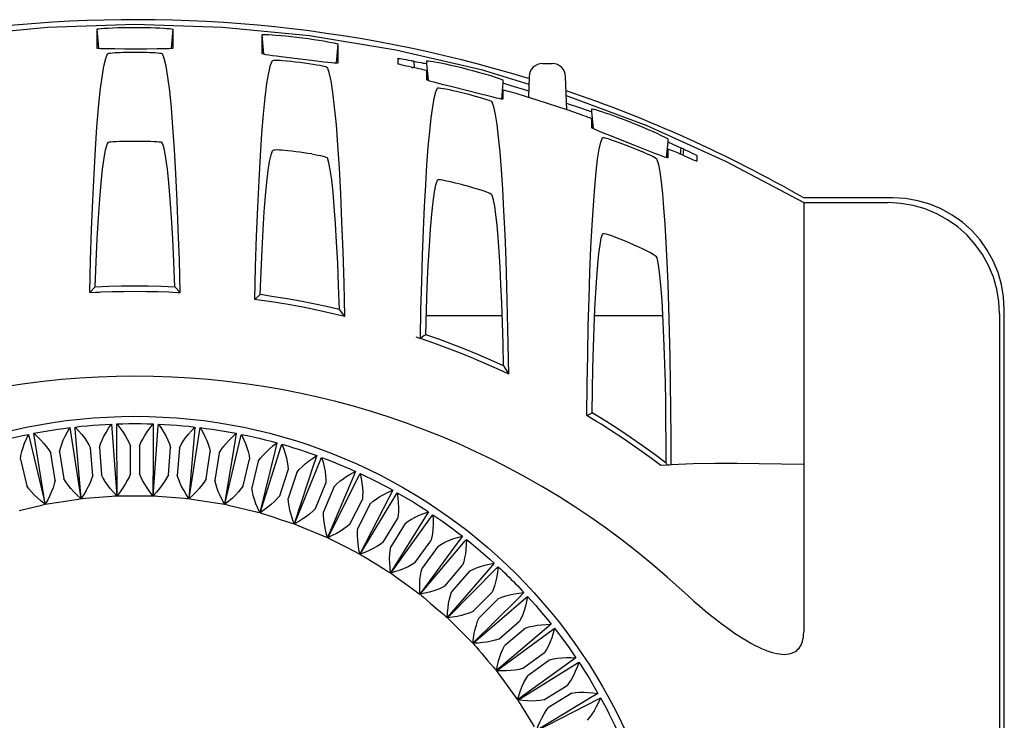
# Model space of a CAD drawing. Header units: inches. Extents: x 0 to 13.8, y 0 to 10.6.
# Tile 17 of 30: x 5.569 to 6.438, y 5.867 to 6.486. Entities that reach past the tile are written whole.
import ezdxf

# ---------------------------------------------------------------- set-up
doc = ezdxf.new("R2010")
doc.units = ezdxf.units.IN
doc.header["$LTSCALE"] = 0.75625
doc.header["$MEASUREMENT"] = 0
doc.layers.get('0').update_dxf_attribs({"linetype": 'CONTINUOUS'})

msp = doc.modelspace()

# ---------------------------------------------------------------- linework, layer by layer
at = {"color": 7, "linetype": 'Continuous'}
for p, q in [((5.67039, 6.4824), (5.74776, 6.47987)), ((5.74776, 6.47987), (5.82448, 6.47234)), ((5.63692, 6.4612), (5.63692, 6.47801)), ((5.63838, 6.46132), (5.63692, 6.47801)), ((5.70385, 6.47801), (5.70239, 6.46132)), ((5.70385, 6.47801), (5.70385, 6.4612)), ((5.78259, 6.45634), (5.78259, 6.47316)), ((5.78411, 6.45585), (5.78259, 6.47316)), ((5.82448, 6.47234), (5.90071, 6.4598)), ((5.84952, 6.46487), (5.84806, 6.44818)), ((5.84952, 6.46487), (5.84952, 6.44805)), ((5.68067, 6.46051), (5.66109, 6.46051)), ((5.69008, 6.46056), (5.68067, 6.46051)), ((5.82875, 6.44996), (5.80901, 6.45239)), ((5.90071, 6.4598), (5.97597, 6.44234)), ((5.90267, 6.44731), (5.90267, 6.45228)), ((5.83724, 6.44896), (5.82875, 6.44996)), ((5.92104, 6.44306), (5.91644, 6.44407)), ((5.91654, 6.44983), (5.91704, 6.44412)), ((5.92826, 6.44768), (5.92826, 6.45009)), ((5.92957, 6.43267), (5.92826, 6.44768)), ((6.03022, 6.44773), (6.0389, 6.44773)), ((5.92826, 6.43328), (5.92826, 6.4411)), ((5.92826, 6.4411), (5.92894, 6.43334)), ((5.97597, 6.44234), (6.01818, 6.42958)), ((6.01841, 6.43633), (6.01777, 6.41784)), ((6.05174, 6.40687), (6.05071, 6.43633)), ((5.97474, 6.42085), (5.95048, 6.427)), ((5.99519, 6.43072), (5.99394, 6.41641)), ((5.99519, 6.43311), (5.99519, 6.43072)), ((6.00245, 6.42824), (6.0162, 6.4241)), ((5.98315, 6.41876), (5.97474, 6.42085)), ((5.99451, 6.41636), (5.99519, 6.4241)), ((5.99519, 6.4241), (5.99519, 6.4163)), ((6.0162, 6.4241), (6.01797, 6.42355)), ((6.0513, 6.41948), (6.12228, 6.39288)), ((6.0622, 6.40904), (6.06458, 6.40819)), ((6.06685, 6.40159), (6.06213, 6.40329)), ((6.06458, 6.40819), (6.06892, 6.40674)), ((6.07393, 6.40526), (6.07393, 6.40768)), ((6.07526, 6.39006), (6.07393, 6.40526)), ((6.07393, 6.39086), (6.07393, 6.39869)), ((6.07393, 6.39869), (6.07465, 6.39054)), ((5.64664, 6.37803), (5.64617, 6.37789)), ((5.64764, 6.37817), (5.64664, 6.37803)), ((5.6946, 6.37789), (5.69414, 6.37803)), ((6.12954, 6.36825), (6.11171, 6.37529)), ((6.14086, 6.37873), (6.13961, 6.36441)), ((6.14086, 6.38112), (6.14086, 6.37873)), ((6.14018, 6.36436), (6.14086, 6.3721)), ((6.14086, 6.3721), (6.14086, 6.3643)), ((6.15212, 6.3674), (6.15262, 6.37314)), ((6.15262, 6.37314), (6.1547, 6.37221)), ((6.1547, 6.37221), (6.1542, 6.36649)), ((6.15704, 6.36538), (6.15468, 6.36645)), ((6.16645, 6.36645), (6.16645, 6.36153)), ((6.33974, 6.32895), (6.26094, 6.32895)), ((6.26094, 6.32483), (6.26094, 5.94564)), ((6.26094, 6.32483), (6.33561, 6.32483)), ((5.6353, 6.25057), (5.63045, 6.24547)), ((5.63045, 6.24548), (5.63556, 6.24572)), ((5.70039, 6.24592), (5.70371, 6.24579)), ((5.70548, 6.25056), (5.71033, 6.24548)), ((5.78104, 6.24352), (5.7762, 6.23932)), ((5.77791, 6.23908), (5.7762, 6.23932)), ((5.85093, 6.2303), (5.85097, 6.23029)), ((5.85175, 6.22928), (5.85097, 6.23029)), ((5.85568, 6.22425), (5.85175, 6.22928)), ((6.43398, 6.22646), (6.43398, 4.22672)), ((6.4381, 4.22259), (6.4381, 6.23058)), ((5.92765, 6.22499), (5.99467, 6.22499)), ((6.07631, 6.22499), (6.13666, 6.22499)), ((5.92556, 6.20704), (5.92242, 6.20481)), ((5.92714, 6.20817), (5.92556, 6.20704)), ((5.99495, 6.17592), (5.99222, 6.17717)), ((6.00045, 6.17337), (5.99495, 6.17592)), ((5.99589, 6.18059), (6.00045, 6.17337)), ((6.06947, 6.13666), (6.07406, 6.13922)), ((6.07367, 6.13412), (6.06947, 6.13666)), ((6.07785, 6.13156), (6.07367, 6.13412)), ((6.08199, 6.12898), (6.07785, 6.13156)), ((5.61287, 6.12606), (5.61405, 6.11843)), ((5.64964, 6.12913), (5.65022, 6.12144)), ((5.68651, 6.12159), (5.68644, 6.10751)), ((5.68654, 6.12931), (5.68651, 6.12159)), ((5.72333, 6.1266), (5.72271, 6.1189)), ((5.57645, 6.12011), (5.57823, 6.1126)), ((5.61405, 6.11843), (5.62248, 6.06332)), ((5.65022, 6.12144), (5.6543, 6.06584)), ((5.72271, 6.1189), (5.71804, 6.06335)), ((5.75858, 6.11338), (5.74957, 6.05837)), ((5.75981, 6.12101), (5.75858, 6.11338)), ((5.57823, 6.1126), (5.59096, 6.05832)), ((5.60387, 6.10478), (5.60766, 6.08085)), ((5.63305, 6.08385), (5.63115, 6.10801)), ((5.639, 6.10863), (5.6409, 6.08447)), ((5.66645, 6.08547), (5.66645, 6.1097)), ((5.67432, 6.1097), (5.67432, 6.08547)), ((5.68644, 6.10751), (5.68641, 6.10161)), ((5.69987, 6.08447), (5.70177, 6.10863)), ((5.70962, 6.10801), (5.70772, 6.08385)), ((5.73311, 6.08085), (5.7369, 6.10478)), ((5.79391, 6.10507), (5.7806, 6.05093)), ((5.79573, 6.11257), (5.79391, 6.10507)), ((5.56916, 6.09819), (5.57481, 6.07463)), ((5.59989, 6.07962), (5.5961, 6.10355)), ((5.68641, 6.10161), (5.68622, 6.06585)), ((5.74468, 6.10355), (5.74089, 6.07962)), ((5.76596, 6.07463), (5.77162, 6.09819)), ((5.77928, 6.09635), (5.77362, 6.07279)), ((5.83088, 6.10134), (5.82847, 6.094)), ((5.79823, 6.06585), (5.80571, 6.08889)), ((5.82847, 6.094), (5.81096, 6.04108)), ((5.86503, 6.08738), (5.86206, 6.08026)), ((6.14096, 6.09291), (6.13489, 6.09251)), ((6.13952, 6.09475), (6.14043, 6.09287)), ((5.8132, 6.08646), (5.80572, 6.06342)), ((5.86206, 6.08026), (5.84045, 6.02887)), ((5.8297, 6.05457), (5.83897, 6.07695)), ((5.84625, 6.07394), (5.83698, 6.05155)), ((5.89799, 6.07079), (5.89447, 6.06393)), ((5.60302, 6.06017), (5.6107, 6.06139)), ((5.63074, 6.06394), (5.63465, 6.06422)), ((5.63465, 6.06422), (5.6424, 6.06483)), ((5.66259, 6.06581), (5.6665, 6.06578)), ((5.6665, 6.06578), (5.67428, 6.06578)), ((5.69448, 6.06517), (5.69837, 6.06483)), ((5.69837, 6.06483), (5.70613, 6.06422)), ((5.72622, 6.06203), (5.73008, 6.06139)), ((5.73008, 6.06139), (5.73776, 6.06017)), ((5.8602, 6.04085), (5.8712, 6.06244)), ((5.89447, 6.06393), (5.8689, 6.01439)), ((5.56799, 6.05276), (5.5718, 6.05365)), ((5.5718, 6.05365), (5.57936, 6.05547)), ((5.59915, 6.05959), (5.60302, 6.06017)), ((5.75761, 6.05641), (5.76141, 6.05547)), ((5.76141, 6.05547), (5.76898, 6.05365)), ((5.87821, 6.05887), (5.86721, 6.03728)), ((5.78847, 6.04834), (5.79219, 6.0471)), ((5.79219, 6.0471), (5.79958, 6.0447)), ((5.88952, 6.02478), (5.90218, 6.04544)), ((5.9255, 6.0451), (5.89612, 5.99772)), ((5.92955, 6.05167), (5.9255, 6.0451)), ((5.81861, 6.03788), (5.82221, 6.03635)), ((5.82221, 6.03635), (5.8294, 6.03338)), ((5.90889, 6.04133), (5.89623, 6.02067)), ((5.91749, 6.00647), (5.93173, 6.02607)), ((5.95951, 6.03013), (5.95495, 6.02389)), ((5.84782, 6.02508), (5.8513, 6.02328)), ((5.8513, 6.02328), (5.85823, 6.01975)), ((5.95495, 6.02389), (5.92195, 5.97897)), ((5.9381, 6.02144), (5.92386, 6.00184)), ((5.87595, 6.01003), (5.87927, 6.00796)), ((5.87927, 6.00796), (5.8859, 6.0039)), ((5.94394, 5.98601), (5.95967, 6.00443)), ((5.98265, 6.00044), (5.94622, 5.95825)), ((5.98768, 6.0063), (5.98265, 6.00044)), ((5.9028, 5.99283), (5.90595, 5.9905)), ((5.96566, 5.99932), (5.94993, 5.98089)), ((5.90595, 5.9905), (5.91224, 5.98593)), ((5.9687, 5.96354), (5.98583, 5.98067)), ((6.00843, 5.97489), (5.9688, 5.93568)), ((5.9914, 5.97511), (5.97427, 5.95797)), ((6.0139, 5.98034), (6.00843, 5.97489)), ((5.92823, 5.97356), (5.93118, 5.971)), ((5.93118, 5.971), (5.9371, 5.96595)), ((5.95206, 5.95237), (5.95481, 5.94958)), ((5.99162, 5.9392), (6.01005, 5.95493)), ((6.01516, 5.94895), (5.99674, 5.93321)), ((6.038, 5.9524), (6.03212, 5.9474)), ((6.03212, 5.9474), (5.98954, 5.91142)), ((5.97416, 5.92936), (5.97668, 5.92637)), ((5.97668, 5.92637), (5.98173, 5.92046)), ((6.01256, 5.91313), (6.03217, 5.92737)), ((6.05984, 5.92265), (6.05358, 5.91813)), ((6.05358, 5.91813), (6.00831, 5.8856)), ((6.0368, 5.921), (6.01719, 5.90676)), ((5.99438, 5.9047), (5.99666, 5.90152)), ((5.99666, 5.90152), (6.00123, 5.89522)), ((6.0314, 5.8855), (6.05206, 5.89816)), ((6.07268, 5.88727), (6.02499, 5.8584)), ((6.05617, 5.89145), (6.03551, 5.87879)), ((6.07927, 5.89129), (6.07268, 5.88727)), ((6.01261, 5.87852), (6.01463, 5.87517)), ((6.01463, 5.87517), (6.01869, 5.86854))]:
    msp.add_line(p, q, dxfattribs=at)
for points in [[(5.5163, 6.47234), (5.59302, 6.47987), (5.67039, 6.4824)], [(5.63692, 6.47801), (5.63734, 6.47821), (5.63854, 6.47841), (5.64055, 6.47864), (5.64329, 6.47886), (5.6467, 6.47907), (5.6507, 6.47927), (5.65523, 6.47943), (5.66011, 6.47955), (5.66514, 6.47963), (5.67039, 6.47965)], [(5.67039, 6.47965), (5.67516, 6.47963), (5.67976, 6.47957), (5.68424, 6.47947), (5.68845, 6.47933), (5.69229, 6.47917), (5.69568, 6.47898), (5.69856, 6.47878)], [(5.69856, 6.47878), (5.70088, 6.47857), (5.70253, 6.47837), (5.70355, 6.47818)], [(5.70355, 6.47818), (5.70364, 6.47815), (5.70372, 6.47812), (5.70378, 6.47809), (5.70382, 6.47807), (5.70384, 6.47804), (5.70385, 6.47801)], [(5.78259, 6.47316), (5.78297, 6.4733), (5.78405, 6.47336), (5.78586, 6.47335), (5.78832, 6.47326), (5.7914, 6.47308), (5.79502, 6.47282), (5.79912, 6.47248), (5.8036, 6.47206), (5.80838, 6.47156), (5.81335, 6.471), (5.81841, 6.47037), (5.82344, 6.4697), (5.82828, 6.46901), (5.83286, 6.46831), (5.83703, 6.46762), (5.84073, 6.46697), (5.84387, 6.46637)], [(5.63728, 6.46103), (5.63718, 6.46106), (5.63709, 6.46108), (5.63702, 6.46111), (5.63696, 6.46114), (5.63693, 6.46117), (5.63692, 6.4612)], [(5.64237, 6.4607), (5.64004, 6.46079), (5.63835, 6.4609), (5.63728, 6.46103)], [(5.66109, 6.46051), (5.65247, 6.46054), (5.64865, 6.46058), (5.64526, 6.46063), (5.64237, 6.4607)], [(5.70385, 6.4612), (5.70344, 6.46102), (5.70224, 6.46088), (5.70022, 6.46076), (5.69749, 6.46067), (5.69408, 6.46061), (5.69008, 6.46056)], [(5.84387, 6.46637), (5.84638, 6.46584), (5.84815, 6.46541), (5.84922, 6.46508)], [(5.84922, 6.46508), (5.84931, 6.46503), (5.84938, 6.465), (5.84944, 6.46496), (5.84949, 6.46493), (5.84951, 6.4649), (5.84952, 6.46487)], [(5.63045, 6.24547), (5.63122, 6.27412), (5.63211, 6.30114), (5.63313, 6.32662), (5.63426, 6.35029), (5.63549, 6.37196), (5.63682, 6.39148), (5.63823, 6.40869), (5.63972, 6.42348), (5.64127, 6.43571), (5.64287, 6.44531), (5.6445, 6.45215), (5.64617, 6.45627)], [(5.64617, 6.45628), (5.64658, 6.45655), (5.64744, 6.45679), (5.64875, 6.457), (5.65049, 6.45719), (5.65259, 6.45734), (5.65502, 6.45746)], [(5.65502, 6.45746), (5.65726, 6.45754), (5.65967, 6.45761), (5.66223, 6.45767), (5.66489, 6.45771), (5.66762, 6.45774), (5.67039, 6.45775)], [(5.67039, 6.45775), (5.67316, 6.45774), (5.67589, 6.45771), (5.67855, 6.45767), (5.6811, 6.45761), (5.68351, 6.45754), (5.68576, 6.45746)], [(5.68576, 6.45746), (5.68818, 6.45734), (5.69029, 6.45719), (5.69202, 6.457), (5.69334, 6.45679), (5.6942, 6.45655), (5.6946, 6.45628)], [(5.71033, 6.24548), (5.70956, 6.27407), (5.70867, 6.30105), (5.70765, 6.32652), (5.70652, 6.3502), (5.70529, 6.37188), (5.70396, 6.39143), (5.70255, 6.40865), (5.70106, 6.42345), (5.69951, 6.43569), (5.69791, 6.4453), (5.69627, 6.45215), (5.6946, 6.45627)], [(5.78297, 6.45613), (5.78286, 6.45617), (5.78276, 6.45621), (5.78269, 6.45625), (5.78264, 6.45628), (5.7826, 6.45631), (5.78259, 6.45635)], [(5.78851, 6.4551), (5.78595, 6.45551), (5.78411, 6.45585), (5.78297, 6.45613)], [(5.80901, 6.45239), (5.7996, 6.45358), (5.79542, 6.45413), (5.79169, 6.45464), (5.78851, 6.4551)], [(5.90267, 6.45228), (5.90289, 6.45232), (5.90354, 6.45226), (5.90461, 6.45211), (5.90605, 6.45188), (5.90782, 6.45157), (5.90984, 6.4512), (5.91205, 6.45077), (5.91438, 6.45028)], [(5.7762, 6.23932), (5.77696, 6.26806), (5.77784, 6.29517), (5.77884, 6.32074), (5.77996, 6.3445), (5.78119, 6.36624), (5.78251, 6.38581), (5.78392, 6.40305), (5.7854, 6.41783), (5.78694, 6.43002), (5.78854, 6.43955), (5.79017, 6.44628), (5.79184, 6.45026)], [(5.79184, 6.45027), (5.79226, 6.45049), (5.79315, 6.45063), (5.79451, 6.45068), (5.79631, 6.45065), (5.79849, 6.45054), (5.801, 6.45035)], [(5.801, 6.45035), (5.80432, 6.45005), (5.80798, 6.44969), (5.81189, 6.44926), (5.81593, 6.44878), (5.81999, 6.44826), (5.82392, 6.44772), (5.82761, 6.44718), (5.83095, 6.44664)], [(5.83095, 6.44664), (5.83351, 6.4462), (5.83572, 6.44577), (5.83756, 6.44536), (5.83894, 6.44496), (5.83985, 6.44459), (5.84027, 6.44425)], [(5.84952, 6.44805), (5.84915, 6.44794), (5.84809, 6.44793), (5.84631, 6.44804), (5.84388, 6.44825), (5.84083, 6.44856), (5.83724, 6.44896)], [(5.85568, 6.22425), (5.85498, 6.25369), (5.85415, 6.28155), (5.85319, 6.30795), (5.8521, 6.33256), (5.8509, 6.35517), (5.8496, 6.3756), (5.84821, 6.39368), (5.84673, 6.40926), (5.84519, 6.4222), (5.84359, 6.43241), (5.84195, 6.43974), (5.84027, 6.44425)], [(5.91448, 6.44449), (5.91216, 6.44499), (5.90992, 6.44547), (5.90785, 6.44593), (5.90604, 6.44635), (5.90457, 6.44671), (5.90351, 6.447), (5.90288, 6.4472), (5.90267, 6.44731)], [(5.91438, 6.45028), (5.91475, 6.45016), (5.91511, 6.45007), (5.91581, 6.45004)], [(5.91448, 6.44449), (5.91481, 6.44436), (5.91513, 6.44428)], [(5.91513, 6.44428), (5.91579, 6.44428), (5.91611, 6.4442), (5.91644, 6.44407)], [(5.91581, 6.45004), (5.91618, 6.44995), (5.91654, 6.44983)], [(5.91655, 6.44983), (5.91888, 6.44932), (5.92316, 6.44847)], [(5.92316, 6.44847), (5.92494, 6.44813), (5.92639, 6.44788), (5.92743, 6.44771), (5.92806, 6.44764), (5.92826, 6.44768)], [(5.92826, 6.45009), (5.92861, 6.45018), (5.92966, 6.45012), (5.9314, 6.44988), (5.93381, 6.44949)], [(5.93381, 6.44949), (5.93689, 6.44892), (5.94052, 6.4482), (5.94459, 6.44734), (5.94902, 6.44635), (5.95372, 6.44526), (5.95861, 6.44407), (5.96361, 6.44281), (5.9686, 6.4415), (5.97346, 6.44018), (5.97809, 6.43887), (5.98239, 6.43761), (5.98622, 6.43643), (5.98943, 6.4354)], [(5.92826, 6.4411), (5.92804, 6.44123), (5.92739, 6.44145), (5.92632, 6.44176), (5.92486, 6.44214), (5.92308, 6.44258), (5.92104, 6.44306)], [(5.98943, 6.4354), (5.99198, 6.43452), (5.99379, 6.43385), (5.99488, 6.43336)], [(5.92242, 6.20481), (5.92296, 6.23044), (5.9236, 6.25494), (5.92435, 6.27839), (5.92519, 6.30058), (5.92613, 6.32133), (5.92715, 6.34055), (5.92825, 6.35808), (5.92942, 6.37384), (5.93066, 6.38771), (5.93195, 6.3996), (5.93329, 6.40943), (5.93467, 6.41713), (5.93608, 6.42262), (5.93751, 6.42593)], [(5.92866, 6.43301), (5.92854, 6.43306), (5.92844, 6.43311), (5.92836, 6.43316), (5.92831, 6.43321), (5.92827, 6.43324), (5.92826, 6.43328)], [(5.93439, 6.43122), (5.93175, 6.43197), (5.92986, 6.43256), (5.92866, 6.43301)], [(5.95048, 6.427), (5.94153, 6.42931), (5.93766, 6.43033), (5.93439, 6.43122)], [(5.93751, 6.42593), (5.93797, 6.42614), (5.93897, 6.42617), (5.94052, 6.42602), (5.94257, 6.42571), (5.94504, 6.42526), (5.94787, 6.42466)], [(5.99488, 6.43336), (5.99497, 6.43331), (5.99505, 6.43326), (5.99511, 6.43322), (5.99516, 6.43318), (5.99518, 6.43314), (5.99519, 6.43311)], [(5.99519, 6.43072), (5.99541, 6.43057), (5.99606, 6.43031), (5.99714, 6.42993), (5.99861, 6.42944), (6.0004, 6.42887), (6.00245, 6.42824)], [(5.94787, 6.42466), (5.95094, 6.42397), (5.95427, 6.42321), (5.95782, 6.42236), (5.96147, 6.42145), (5.96508, 6.42052), (5.96862, 6.41958), (5.97204, 6.41865), (5.97523, 6.41774)], [(5.97523, 6.41774), (5.97818, 6.41685), (5.98073, 6.41604), (5.98282, 6.4153), (5.98441, 6.41464), (5.98546, 6.41407), (5.98594, 6.41361)], [(5.99519, 6.4163), (5.99485, 6.41623), (5.99384, 6.41635), (5.99213, 6.41668), (5.98978, 6.41719), (5.98674, 6.4179), (5.98315, 6.41876)], [(6.00699, 6.42109), (6.00473, 6.42176), (6.00253, 6.42238), (6.00046, 6.42294), (5.99864, 6.42341), (5.99715, 6.42377), (5.99606, 6.42401), (5.99541, 6.42412), (5.99519, 6.4241)], [(6.06212, 6.40329), (6.05299, 6.40645), (6.04384, 6.40952), (6.03467, 6.41253), (6.02547, 6.41546), (6.01624, 6.41831), (6.007, 6.42109)], [(6.00045, 6.17337), (6.00003, 6.20012), (5.99949, 6.22588), (5.99883, 6.25073), (5.99807, 6.27442), (5.9972, 6.29675), (5.99623, 6.31757), (5.99517, 6.3367), (5.99403, 6.35403), (5.99281, 6.3694), (5.99153, 6.38273), (5.99019, 6.39388), (5.98881, 6.40279), (5.98739, 6.40936), (5.98594, 6.4136)], [(6.05153, 6.41271), (6.05304, 6.4122), (6.0622, 6.40904)], [(6.07393, 6.39869), (6.07372, 6.39884), (6.07308, 6.39914), (6.07204, 6.39959), (6.07062, 6.40016), (6.06888, 6.40083), (6.06685, 6.40159)], [(6.06892, 6.40674), (6.0707, 6.40615), (6.07213, 6.4057), (6.07315, 6.4054), (6.07374, 6.40525), (6.07393, 6.40526)], [(6.07393, 6.40768), (6.07394, 6.4077), (6.07397, 6.40772), (6.07402, 6.40773), (6.0741, 6.40773), (6.07419, 6.40773), (6.07419, 6.40773)], [(6.0743, 6.40772), (6.07539, 6.40749), (6.07708, 6.40703), (6.07938, 6.40633)], [(6.07938, 6.40633), (6.08226, 6.4054), (6.08574, 6.40422), (6.08971, 6.40283), (6.09408, 6.40125), (6.09879, 6.39949), (6.10378, 6.39758), (6.10889, 6.39556), (6.11397, 6.3935), (6.11891, 6.39145), (6.12356, 6.38946), (6.12786, 6.38757), (6.13182, 6.38578), (6.13519, 6.3842), (6.13772, 6.38297), (6.1395, 6.38204), (6.14054, 6.38142), (6.14086, 6.38112)], [(6.12228, 6.39288), (6.19257, 6.36118), (6.26094, 6.32483)], [(6.07437, 6.39051), (6.07423, 6.39059), (6.07413, 6.39066), (6.07404, 6.39073), (6.07398, 6.39078), (6.07394, 6.39082), (6.07393, 6.39086)], [(6.08006, 6.38795), (6.07741, 6.38907), (6.07552, 6.38992), (6.07437, 6.39051)], [(6.11171, 6.37529), (6.08746, 6.38493), (6.08339, 6.38658), (6.08006, 6.38795)], [(5.6353, 6.25057), (5.63614, 6.27257), (5.63708, 6.29278), (5.63812, 6.31128), (5.63925, 6.32781), (5.64045, 6.34221), (5.64172, 6.35438), (5.64305, 6.36417), (5.64442, 6.37152), (5.64581, 6.37633), (5.64661, 6.37762)], [(5.67039, 6.37896), (5.66675, 6.37894), (5.66317, 6.3789), (5.65976, 6.37882), (5.65658, 6.37872), (5.6537, 6.3786), (5.65121, 6.37847), (5.64918, 6.37832), (5.64764, 6.37817)], [(5.69159, 6.37832), (5.68954, 6.37847), (5.68705, 6.3786), (5.68419, 6.37872), (5.68102, 6.37882), (5.67762, 6.3789), (5.67405, 6.37894), (5.67039, 6.37896)], [(5.69414, 6.37803), (5.69314, 6.37817), (5.69159, 6.37832)], [(5.70548, 6.25056), (5.70464, 6.27258), (5.7037, 6.2928), (5.70266, 6.3113), (5.70153, 6.32784), (5.70032, 6.34224), (5.69905, 6.3544), (5.69773, 6.36419), (5.69636, 6.37154), (5.69496, 6.37634), (5.69416, 6.37762)], [(6.06947, 6.13666), (6.06976, 6.16401), (6.07017, 6.19042), (6.07072, 6.21601), (6.0714, 6.24046), (6.07219, 6.26353), (6.07309, 6.28506), (6.0741, 6.30483), (6.07519, 6.32269), (6.07638, 6.33848), (6.07763, 6.35207), (6.07896, 6.3633), (6.08033, 6.37211), (6.08173, 6.37834), (6.08318, 6.38204)], [(6.08318, 6.38204), (6.08355, 6.38222), (6.08431, 6.38221), (6.08544, 6.38201), (6.08693, 6.38163), (6.08877, 6.38109), (6.09093, 6.38039), (6.09343, 6.37954), (6.09621, 6.37853)], [(6.09621, 6.37853), (6.10327, 6.37587), (6.10704, 6.37439)], [(6.10704, 6.37439), (6.1145, 6.37139), (6.11799, 6.36991)], [(6.14086, 6.37873), (6.14107, 6.37855), (6.14172, 6.3782), (6.14279, 6.37766), (6.14425, 6.37696), (6.14603, 6.37612), (6.14808, 6.37519)], [(6.14808, 6.37519), (6.15031, 6.3742), (6.15262, 6.37314)], [(5.78104, 6.24352), (5.7818, 6.26409), (5.78264, 6.28313), (5.78358, 6.30071), (5.78459, 6.31662), (5.78568, 6.33071), (5.78683, 6.3429), (5.78803, 6.35306), (5.78927, 6.36113), (5.79054, 6.367), (5.79184, 6.37072)], [(5.80542, 6.37061), (5.8026, 6.37089), (5.80003, 6.37111), (5.79775, 6.37125), (5.79581, 6.37132), (5.79422, 6.3713), (5.79302, 6.3712), (5.79222, 6.371), (5.79184, 6.37072)], [(5.8265, 6.36781), (5.82314, 6.36834), (5.81959, 6.36885), (5.81594, 6.36935), (5.81229, 6.36981), (5.80876, 6.37023), (5.80542, 6.37061)], [(5.8265, 6.36781), (5.82936, 6.36734), (5.83197, 6.36687), (5.83426, 6.36641), (5.83623, 6.36595), (5.83783, 6.36551), (5.83906, 6.36508), (5.83988, 6.36466), (5.84027, 6.36425)], [(6.13161, 6.36273), (6.13124, 6.36322), (6.13047, 6.36384), (6.12931, 6.36458), (6.12775, 6.36543), (6.12581, 6.36641), (6.12351, 6.36748), (6.12089, 6.36865), (6.11799, 6.36991)], [(6.14086, 6.3643), (6.14051, 6.36429), (6.13955, 6.36454), (6.138, 6.36506), (6.13582, 6.36585), (6.13297, 6.36693), (6.12954, 6.36825)], [(6.14277, 6.3715), (6.1417, 6.37189), (6.14107, 6.37209), (6.14086, 6.3721)], [(6.14607, 6.37018), (6.14425, 6.37093), (6.14277, 6.3715)], [(6.15468, 6.36645), (6.15036, 6.36838), (6.14607, 6.37018)], [(6.1547, 6.37221), (6.15693, 6.37119), (6.15913, 6.37019), (6.16119, 6.36921)], [(6.16645, 6.36153), (6.16624, 6.36155), (6.1656, 6.36176), (6.16454, 6.36218), (6.1631, 6.36277), (6.16133, 6.36353), (6.15704, 6.36538)], [(6.16119, 6.36921), (6.16302, 6.36832), (6.16452, 6.36758), (6.1656, 6.367), (6.16624, 6.36663), (6.16645, 6.36645)], [(5.85093, 6.2303), (5.85021, 6.25163), (5.8494, 6.27143), (5.84849, 6.28977), (5.8475, 6.30644), (5.84643, 6.32128), (5.84529, 6.33417), (5.84409, 6.34498), (5.84285, 6.35366), (5.84158, 6.36007), (5.84027, 6.36425)], [(6.14394, 6.0932), (6.14389, 6.11765), (6.14372, 6.14171), (6.14344, 6.1655), (6.14304, 6.18871), (6.14254, 6.21114), (6.14194, 6.23263), (6.14123, 6.25299), (6.14044, 6.27208), (6.13956, 6.28972), (6.13859, 6.30579), (6.13756, 6.32015), (6.13646, 6.33269), (6.13531, 6.34329), (6.13411, 6.35188), (6.13288, 6.35835), (6.13161, 6.36272)], [(5.92714, 6.20817), (5.9278, 6.23001), (5.92856, 6.2503), (5.92942, 6.26913), (5.93038, 6.28624), (5.93142, 6.30144), (5.93254, 6.31461), (5.93372, 6.32559), (5.93495, 6.33429), (5.93621, 6.34059), (5.93751, 6.34452)], [(5.95343, 6.3421), (5.95015, 6.34292), (5.94713, 6.34361), (5.94443, 6.34417), (5.94212, 6.34459), (5.94025, 6.34484), (5.93885, 6.34491), (5.93794, 6.34481), (5.93751, 6.34452)], [(5.96959, 6.3377), (5.96694, 6.33847), (5.96423, 6.33923), (5.96149, 6.33999), (5.95875, 6.34072), (5.95343, 6.3421)], [(5.98594, 6.33121), (5.98549, 6.33178), (5.98452, 6.33242), (5.98306, 6.33315), (5.98113, 6.33395), (5.97877, 6.33481), (5.97603, 6.33573), (5.97295, 6.33669), (5.96959, 6.3377)], [(5.99589, 6.18059), (5.99543, 6.20006), (5.9949, 6.21854), (5.99428, 6.23611), (5.99359, 6.25256), (5.99282, 6.26777), (5.99198, 6.28163), (5.99108, 6.29402), (5.99013, 6.30486), (5.98914, 6.31407), (5.9881, 6.32157), (5.98704, 6.32727), (5.98594, 6.33121)], [(6.43398, 6.22645), (6.43334, 6.23761), (6.43149, 6.24846), (6.42842, 6.25906), (6.4242, 6.26924), (6.41886, 6.27887), (6.4125, 6.28783), (6.40517, 6.29602), (6.39698, 6.30335), (6.38802, 6.30971), (6.3784, 6.31504), (6.36822, 6.31927), (6.35761, 6.32234), (6.34676, 6.32418), (6.33561, 6.32483)], [(6.4381, 6.23058), (6.43747, 6.24168), (6.43564, 6.25249), (6.43258, 6.26309), (6.42836, 6.27328), (6.42302, 6.28293), (6.41665, 6.29193), (6.40929, 6.30015), (6.40108, 6.3075), (6.39208, 6.31387), (6.38243, 6.31921), (6.37224, 6.32343), (6.36164, 6.32649), (6.35083, 6.32832), (6.33974, 6.32895)], [(6.07406, 6.13922), (6.07436, 6.15938), (6.07476, 6.17865), (6.07526, 6.19714), (6.07586, 6.21457), (6.07655, 6.23074), (6.07732, 6.2455), (6.07817, 6.25868), (6.07908, 6.27017), (6.08004, 6.27983), (6.08106, 6.28758), (6.0821, 6.29328), (6.08318, 6.29698)], [(6.13161, 6.27592), (6.13107, 6.2768), (6.12987, 6.27785), (6.12807, 6.27907), (6.12569, 6.28045), (6.12273, 6.28201), (6.11927, 6.28369), (6.11541, 6.28549), (6.11127, 6.28733), (6.10695, 6.28921), (6.10269, 6.29101), (6.09878, 6.29262), (6.09511, 6.29407), (6.0916, 6.29535), (6.08862, 6.29637), (6.08639, 6.29701), (6.08476, 6.29731), (6.08368, 6.29731), (6.08318, 6.29699)], [(6.13952, 6.09475), (6.13947, 6.11315), (6.13932, 6.13115), (6.13908, 6.14883), (6.13875, 6.16596), (6.13834, 6.18236), (6.13784, 6.19791), (6.13727, 6.21243), (6.13662, 6.22582), (6.13591, 6.23794), (6.13514, 6.24868), (6.13432, 6.25792), (6.13345, 6.2656), (6.13255, 6.27159), (6.13161, 6.27591)], [(5.63533, 6.25057), (5.64696, 6.251), (5.65862, 6.25126), (5.67032, 6.25135), (5.68203, 6.25126), (5.69374, 6.251), (5.70546, 6.25057)], [(5.63556, 6.24572), (5.63896, 6.24586), (5.64067, 6.24593)], [(5.64067, 6.24593), (5.65062, 6.24624), (5.66057, 6.24643), (5.67053, 6.24649), (5.68049, 6.24643), (5.69044, 6.24624), (5.70039, 6.24592)], [(5.70371, 6.24579), (5.70867, 6.24556), (5.71033, 6.24548)], [(5.85085, 6.23033), (5.83954, 6.23292), (5.82809, 6.23535), (5.8165, 6.23764), (5.80479, 6.23977), (5.79296, 6.24173), (5.78101, 6.24352)], [(5.85571, 6.22425), (5.84285, 6.22727), (5.82995, 6.23007), (5.817, 6.23266), (5.80401, 6.23502), (5.79098, 6.23716), (5.77791, 6.23908)], [(5.91845, 6.20615), (5.92176, 6.20503), (5.92242, 6.20481)], [(5.99221, 6.17717), (5.98089, 6.18219), (5.96944, 6.18706), (5.95786, 6.19175), (5.94616, 6.19628), (5.93435, 6.20063), (5.92242, 6.20481)], [(5.99588, 6.18059), (5.98454, 6.18567), (5.97315, 6.19056), (5.9617, 6.19525), (5.95021, 6.19975), (5.93867, 6.20406), (5.9271, 6.20817)], [(6.13952, 6.09475), (6.12976, 6.10204), (6.11955, 6.1094), (6.10888, 6.11682), (6.09775, 6.12428), (6.08614, 6.13175), (6.07406, 6.13922)], [(5.58097, 6.12101), (5.58625, 6.12203), (5.59155, 6.12299), (5.59687, 6.12387), (5.60219, 6.12467), (5.60752, 6.1254), (5.61287, 6.12606)], [(5.60387, 6.10478), (5.60467, 6.10802), (5.60575, 6.11138), (5.6071, 6.11486), (5.60874, 6.11846), (5.61066, 6.1222), (5.61287, 6.12606)], [(5.61744, 6.1266), (5.62279, 6.12721), (5.62815, 6.12774), (5.63351, 6.1282), (5.63888, 6.12859), (5.64426, 6.1289), (5.64964, 6.12913)], [(5.62274, 6.06335), (5.61758, 6.12479), (5.61744, 6.1266)], [(5.61744, 6.1266), (5.62054, 6.1233), (5.62331, 6.12008), (5.62574, 6.11695), (5.62785, 6.1139), (5.62966, 6.11092), (5.63115, 6.10801)], [(5.639, 6.10863), (5.64006, 6.11183), (5.6414, 6.1151), (5.64301, 6.11843), (5.64491, 6.12186), (5.64712, 6.12543), (5.64964, 6.12913)], [(5.65424, 6.12931), (5.65962, 6.1295), (5.665, 6.12961), (5.67039, 6.12965), (5.67577, 6.12961), (5.68116, 6.1295), (5.68654, 6.12931)], [(5.65456, 6.06585), (5.65424, 6.1275), (5.65424, 6.12931)], [(5.65424, 6.12931), (5.65707, 6.12578), (5.65958, 6.12235), (5.66176, 6.11905), (5.66362, 6.11584), (5.66519, 6.11273), (5.66645, 6.1097)], [(5.67432, 6.1097), (5.67564, 6.11283), (5.67724, 6.11599), (5.67909, 6.11917), (5.68124, 6.12242), (5.68373, 6.12581), (5.68654, 6.12931)], [(5.68648, 6.06584), (5.691, 6.12733), (5.69114, 6.12913)], [(5.69114, 6.12913), (5.69369, 6.12537), (5.69592, 6.12176), (5.69783, 6.11831), (5.69942, 6.11499), (5.70074, 6.11175), (5.70177, 6.10863)], [(5.69114, 6.12913), (5.69652, 6.1289), (5.70189, 6.12859), (5.70726, 6.1282), (5.71263, 6.12774), (5.71799, 6.12721), (5.72333, 6.1266)], [(5.70962, 6.10801), (5.71118, 6.11101), (5.71301, 6.11404), (5.71512, 6.11707), (5.71753, 6.12015), (5.72027, 6.12334), (5.72333, 6.1266)], [(5.71829, 6.06332), (5.72763, 6.12427), (5.72791, 6.12606)], [(5.72791, 6.12606), (5.73016, 6.12211), (5.7321, 6.11833), (5.73373, 6.11474), (5.73506, 6.11131), (5.73612, 6.10798), (5.7369, 6.10478)], [(5.72791, 6.12606), (5.73325, 6.1254), (5.73859, 6.12467), (5.74391, 6.12387), (5.74922, 6.12299), (5.75452, 6.12203), (5.75981, 6.12101)], [(6.13489, 6.09251), (6.12666, 6.09864), (6.1182, 6.10477), (6.1095, 6.11087), (6.10057, 6.11694), (6.0914, 6.12298), (6.08199, 6.12898)], [(5.54505, 6.11257), (5.55024, 6.11401), (5.55544, 6.11537), (5.56067, 6.11667), (5.56592, 6.11789), (5.57118, 6.11903), (5.57645, 6.12011)], [(5.56916, 6.09819), (5.5697, 6.10151), (5.57051, 6.10495), (5.57158, 6.1085), (5.57292, 6.11219), (5.57455, 6.11606), (5.57645, 6.12011)], [(5.59121, 6.05837), (5.58125, 6.11922), (5.58097, 6.12101)], [(5.58097, 6.12101), (5.58431, 6.11797), (5.58732, 6.11498), (5.59, 6.11204), (5.59236, 6.10915), (5.59439, 6.10632), (5.5961, 6.10355)], [(5.74468, 6.10355), (5.74647, 6.10643), (5.74854, 6.10931), (5.75087, 6.11215), (5.7535, 6.11502), (5.75648, 6.11798), (5.75981, 6.12101)], [(5.74982, 6.05832), (5.7639, 6.11835), (5.76432, 6.12011)], [(5.76432, 6.12011), (5.76626, 6.11599), (5.7679, 6.11208), (5.76924, 6.10837), (5.77029, 6.10484), (5.77109, 6.10144), (5.77162, 6.09819)], [(5.76432, 6.12011), (5.7696, 6.11903), (5.77486, 6.11789), (5.78011, 6.11667), (5.78533, 6.11537), (5.79054, 6.11401), (5.79573, 6.11257)], [(5.77928, 6.09635), (5.78128, 6.09907), (5.78356, 6.10177), (5.78612, 6.10444), (5.78898, 6.10711), (5.79219, 6.10983), (5.79573, 6.11257)], [(5.78085, 6.05086), (5.7996, 6.1096), (5.80016, 6.11132)], [(5.80016, 6.11132), (5.80176, 6.10708), (5.80309, 6.10305), (5.80414, 6.09923), (5.80492, 6.09561), (5.80545, 6.09216), (5.80571, 6.08889)], [(5.80016, 6.11132), (5.80534, 6.10983), (5.81049, 6.10828), (5.81562, 6.10665), (5.82073, 6.10495), (5.82582, 6.10318), (5.83088, 6.10134)], [(5.8112, 6.04099), (5.83451, 6.09807), (5.8352, 6.09974)], [(5.8132, 6.08646), (5.81541, 6.08902), (5.8179, 6.09153), (5.82066, 6.09399), (5.82372, 6.09643), (5.82713, 6.09888), (5.83088, 6.10134)], [(5.8352, 6.09974), (5.83646, 6.0954), (5.83747, 6.09128), (5.83821, 6.08738), (5.83871, 6.0837), (5.83896, 6.08022), (5.83897, 6.07695)], [(5.8352, 6.09974), (5.84024, 6.09786), (5.84526, 6.0959), (5.85025, 6.09388), (5.85521, 6.09178), (5.86014, 6.08962), (5.86503, 6.08738)], [(5.84625, 6.07394), (5.84865, 6.07631), (5.85133, 6.07862), (5.85427, 6.08086), (5.85752, 6.08305), (5.86111, 6.08523), (5.86503, 6.08738)], [(6.14394, 6.09314), (6.14245, 6.09302), (6.14096, 6.09291)], [(6.26094, 6.09361), (6.22168, 6.09396), (6.20214, 6.09428), (6.18266, 6.09439), (6.16326, 6.09398), (6.14394, 6.09314)], [(5.59989, 6.07962), (5.5991, 6.07636), (5.59806, 6.073), (5.59675, 6.06954), (5.59518, 6.06596), (5.59333, 6.06224), (5.59121, 6.05837)], [(5.62248, 6.06332), (5.61921, 6.06641), (5.61627, 6.06942), (5.61367, 6.07234), (5.61138, 6.07521), (5.60938, 6.07805), (5.60766, 6.08085)], [(5.63305, 6.08385), (5.63202, 6.08068), (5.63072, 6.07742), (5.62914, 6.07407), (5.62729, 6.07061), (5.62515, 6.06704), (5.62274, 6.06335)], [(5.6543, 6.06584), (5.65129, 6.06915), (5.6486, 6.07238), (5.64623, 6.0755), (5.64417, 6.07855), (5.64239, 6.08154), (5.6409, 6.08447)], [(5.66645, 6.08547), (5.66517, 6.08239), (5.66362, 6.07924), (5.66179, 6.07602), (5.65967, 6.07273), (5.65726, 6.06933), (5.65456, 6.06585)], [(5.68622, 6.06585), (5.68349, 6.06937), (5.68107, 6.07278), (5.67895, 6.0761), (5.67712, 6.07931), (5.67558, 6.08244), (5.67432, 6.08547)], [(5.69987, 6.08447), (5.69836, 6.0815), (5.69656, 6.07848), (5.69448, 6.07542), (5.69211, 6.07229), (5.68944, 6.0691), (5.68648, 6.06584)], [(5.71804, 6.06335), (5.71561, 6.06706), (5.71346, 6.07066), (5.7116, 6.07413), (5.71003, 6.07748), (5.70873, 6.08072), (5.70772, 6.08385)], [(5.73311, 6.08085), (5.73137, 6.07801), (5.72934, 6.07514), (5.72702, 6.07224), (5.72441, 6.06931), (5.7215, 6.06634), (5.71829, 6.06332)], [(5.74957, 6.05837), (5.74743, 6.06226), (5.74557, 6.066), (5.74399, 6.06961), (5.74269, 6.07308), (5.74165, 6.07642), (5.74089, 6.07962)], [(5.84069, 6.02876), (5.8684, 6.08384), (5.86922, 6.08546)], [(5.86922, 6.08546), (5.87013, 6.08104), (5.87081, 6.07686), (5.87125, 6.07289), (5.87146, 6.06916), (5.87144, 6.06568), (5.8712, 6.06244)], [(5.86922, 6.08546), (5.8741, 6.08318), (5.87894, 6.08084), (5.88376, 6.07843), (5.88854, 6.07595), (5.89329, 6.0734), (5.89799, 6.07079)], [(5.59096, 6.05832), (5.58745, 6.06114), (5.58429, 6.06391), (5.58146, 6.06662), (5.57896, 6.0693), (5.57674, 6.07197), (5.57481, 6.07463)], [(5.76596, 6.07463), (5.764, 6.07193), (5.76176, 6.06923), (5.75922, 6.06653), (5.75639, 6.06381), (5.75325, 6.06108), (5.74982, 6.05832)], [(5.7806, 6.05093), (5.77878, 6.05498), (5.77722, 6.05887), (5.77593, 6.06259), (5.7749, 6.06614), (5.77413, 6.06954), (5.77362, 6.07279)], [(5.87821, 6.05887), (5.88079, 6.06104), (5.88364, 6.06313), (5.88675, 6.06513), (5.89017, 6.06706), (5.89392, 6.06896), (5.89799, 6.07079)], [(5.6107, 6.06139), (5.61456, 6.06203), (5.61848, 6.06265)], [(5.61848, 6.06265), (5.62047, 6.06298), (5.62248, 6.06332)], [(5.62274, 6.06335), (5.62477, 6.06349), (5.62679, 6.06363), (5.63074, 6.06394)], [(5.6424, 6.06483), (5.6463, 6.06517), (5.65026, 6.06548)], [(5.65026, 6.06548), (5.65227, 6.06565), (5.6543, 6.06584)], [(5.65456, 6.06585), (5.6566, 6.06582), (5.65862, 6.06581), (5.66259, 6.06581)], [(5.67428, 6.06578), (5.67819, 6.06581), (5.68216, 6.06581)], [(5.68216, 6.06581), (5.68418, 6.06582), (5.68622, 6.06585)], [(5.68648, 6.06584), (5.68851, 6.06565), (5.69052, 6.06548), (5.69448, 6.06517)], [(5.70613, 6.06422), (5.71004, 6.06394), (5.71399, 6.06363)], [(5.71399, 6.06363), (5.716, 6.06349), (5.71804, 6.06335)], [(5.71829, 6.06332), (5.72031, 6.06298), (5.7223, 6.06265), (5.72622, 6.06203)], [(5.79823, 6.06585), (5.79606, 6.06332), (5.79361, 6.0608), (5.79087, 6.0583), (5.78783, 6.05582), (5.78449, 6.05334), (5.78085, 6.05086)], [(5.81096, 6.04108), (5.80945, 6.04528), (5.8082, 6.04928), (5.80721, 6.05308), (5.80647, 6.0567), (5.80597, 6.06014), (5.80572, 6.06342)], [(5.86912, 6.01426), (5.90107, 6.067), (5.90201, 6.06854)], [(5.90201, 6.06854), (5.90258, 6.06409), (5.90293, 6.05987), (5.90305, 6.05585), (5.90297, 6.05209), (5.90268, 6.04863), (5.90218, 6.04544)], [(5.90201, 6.06854), (5.9067, 6.06589), (5.91135, 6.06318), (5.91596, 6.06039), (5.92053, 6.05755), (5.92506, 6.05464), (5.92955, 6.05167)], [(5.57936, 6.05547), (5.58317, 6.05641), (5.58702, 6.05733)], [(5.58702, 6.05733), (5.58898, 6.05782), (5.59096, 6.05832)], [(5.59121, 6.05837), (5.59323, 6.05867), (5.59523, 6.05897), (5.59915, 6.05959)], [(5.73776, 6.06017), (5.74163, 6.05959), (5.74555, 6.05897)], [(5.74555, 6.05897), (5.74755, 6.05866), (5.74957, 6.05837)], [(5.74982, 6.05832), (5.7518, 6.05782), (5.75376, 6.05733), (5.75761, 6.05641)], [(5.76898, 6.05365), (5.77279, 6.05276), (5.77665, 6.05184)], [(5.8297, 6.05457), (5.82734, 6.05221), (5.8247, 6.04989), (5.82178, 6.04762), (5.81856, 6.04539), (5.81503, 6.04317), (5.8112, 6.04099)], [(5.77665, 6.05184), (5.77862, 6.05138), (5.7806, 6.05093)], [(5.78085, 6.05086), (5.78278, 6.0502), (5.7847, 6.04957), (5.78847, 6.04834)], [(5.79958, 6.0447), (5.80332, 6.04352), (5.80709, 6.04229)], [(5.84045, 6.02887), (5.83928, 6.03319), (5.83834, 6.03729), (5.83765, 6.04115), (5.8372, 6.04481), (5.83697, 6.04828), (5.83698, 6.05155)], [(5.89633, 5.99758), (5.93232, 6.04764), (5.93338, 6.04911)], [(5.90889, 6.04133), (5.91162, 6.04329), (5.91463, 6.04515), (5.9179, 6.0469), (5.92146, 6.04857), (5.92535, 6.05016), (5.92955, 6.05167)], [(5.93338, 6.04911), (5.93359, 6.04461), (5.93361, 6.04037), (5.93342, 6.03638), (5.93304, 6.03266), (5.93248, 6.02922), (5.93173, 6.02607)], [(5.93338, 6.04911), (5.93784, 6.0461), (5.94226, 6.04303), (5.94664, 6.03989), (5.95098, 6.0367), (5.95526, 6.03344), (5.95951, 6.03013)], [(5.80709, 6.04229), (5.80902, 6.04168), (5.81096, 6.04108)], [(5.8112, 6.04099), (5.81308, 6.04018), (5.81494, 6.0394), (5.81861, 6.03788)], [(5.8602, 6.04085), (5.85766, 6.03869), (5.85484, 6.03658), (5.85175, 6.03455), (5.84836, 6.03257), (5.84467, 6.03064), (5.84069, 6.02876)], [(5.8689, 6.01439), (5.86806, 6.01881), (5.86745, 6.02298), (5.86707, 6.02687), (5.8669, 6.03053), (5.86695, 6.034), (5.86721, 6.03728)], [(5.8294, 6.03338), (5.83303, 6.0319), (5.83669, 6.03039)], [(5.83669, 6.03039), (5.83856, 6.02963), (5.84045, 6.02887)], [(5.84069, 6.02876), (5.8425, 6.02781), (5.84429, 6.02688), (5.84782, 6.02508)], [(5.92215, 5.97881), (5.96195, 6.0259), (5.96312, 6.02727)], [(5.9381, 6.02144), (5.94098, 6.02318), (5.94412, 6.0248), (5.94752, 6.02629), (5.9512, 6.02767), (5.9552, 6.02895), (5.95951, 6.03013)], [(5.96312, 6.02727), (5.96298, 6.02276), (5.96267, 6.01853), (5.96217, 6.01458), (5.9615, 6.01091), (5.96067, 6.00753), (5.95967, 6.00443)], [(5.96312, 6.02727), (5.96734, 6.02392), (5.9715, 6.02051), (5.97562, 6.01704), (5.97969, 6.01352), (5.98371, 6.00994), (5.98768, 6.0063)], [(5.85823, 6.01975), (5.86173, 6.018), (5.86527, 6.01619)], [(5.88952, 6.02478), (5.88681, 6.02282), (5.88383, 6.02094), (5.88059, 6.01916), (5.87707, 6.01746), (5.87325, 6.01582), (5.86912, 6.01426)], [(5.89612, 5.99772), (5.89563, 6.00219), (5.89535, 6.00639), (5.89527, 6.0103), (5.8954, 6.01397), (5.89572, 6.01743), (5.89623, 6.02067)], [(5.86527, 6.01619), (5.86707, 6.01529), (5.8689, 6.01439)], [(5.86912, 6.01426), (5.87085, 6.01318), (5.87256, 6.01211), (5.87595, 6.01003)], [(5.8859, 6.0039), (5.88926, 6.00188), (5.89264, 5.99981)], [(5.89264, 5.99981), (5.89437, 5.99876), (5.89612, 5.99772)], [(5.91749, 6.00647), (5.91463, 6.00472), (5.91152, 6.00308), (5.90815, 6.00156), (5.90451, 6.00014), (5.90057, 5.99881), (5.89633, 5.99758)], [(5.92195, 5.97897), (5.92181, 5.98346), (5.92186, 5.98766), (5.92209, 5.99158), (5.9225, 5.99523), (5.92309, 5.99865), (5.92386, 6.00184)], [(5.94641, 5.95807), (5.98979, 6.00189), (5.99106, 6.00317)], [(5.96566, 5.99932), (5.96866, 6.00083), (5.97192, 6.00219), (5.97543, 6.00342), (5.97921, 6.0045), (5.9833, 6.00547), (5.98768, 6.0063)], [(5.99106, 6.00317), (5.99057, 5.9987), (5.98993, 5.99452), (5.98913, 5.99063), (5.98818, 5.98703), (5.98708, 5.98371), (5.98583, 5.98067)], [(5.99106, 6.00317), (5.99304, 6.00135), (5.995, 5.9995), (5.99695, 5.99765), (5.99889, 5.99578), (6.00081, 5.99389), (6.00272, 5.99199)], [(5.89633, 5.99758), (5.89797, 5.99636), (5.89959, 5.99516), (5.9028, 5.99283)], [(6.00272, 5.99199), (6.00462, 5.99008), (6.0065, 5.98816), (6.00837, 5.98622), (6.01023, 5.98427), (6.01207, 5.98231), (6.0139, 5.98034)], [(5.91224, 5.98593), (5.91543, 5.98365), (5.91864, 5.98132)], [(5.94394, 5.98601), (5.94095, 5.98449), (5.93772, 5.9831), (5.93424, 5.98185), (5.9305, 5.98072), (5.92647, 5.97971), (5.92215, 5.97881)], [(5.91864, 5.98132), (5.92028, 5.98015), (5.92195, 5.97897)], [(5.92215, 5.97881), (5.92368, 5.97746), (5.92521, 5.97614), (5.92823, 5.97356)], [(5.94622, 5.95825), (5.94644, 5.96273), (5.94682, 5.96692), (5.94736, 5.9708), (5.94805, 5.97441), (5.94891, 5.97778), (5.94993, 5.98089)], [(5.96897, 5.9355), (6.01565, 5.97578), (6.01703, 5.97695)], [(5.9914, 5.97511), (5.99449, 5.97637), (5.99784, 5.97747), (6.00146, 5.97842), (6.00533, 5.97922), (6.00948, 5.97985), (6.0139, 5.98034)], [(6.01703, 5.97695), (6.01618, 5.97253), (6.01521, 5.9684), (6.01411, 5.96459), (6.01288, 5.96108), (6.01153, 5.95786), (6.01005, 5.95493)], [(6.01703, 5.97695), (6.02066, 5.97299), (6.02425, 5.96897), (6.02777, 5.9649), (6.03124, 5.96078), (6.03465, 5.95661), (6.038, 5.9524)], [(6.15331, 5.98234), (6.15877, 5.97737), (6.16403, 5.97269), (6.16911, 5.9683), (6.17401, 5.96419), (6.17873, 5.96034), (6.18328, 5.95673), (6.18768, 5.95337), (6.19191, 5.95022), (6.19599, 5.9473), (6.19993, 5.94459), (6.20373, 5.94208), (6.20738, 5.93976), (6.21091, 5.93764), (6.21431, 5.93571), (6.21758, 5.93395), (6.22073, 5.93237), (6.22376, 5.93097), (6.22667, 5.92974), (6.22946, 5.92867), (6.23214, 5.92778), (6.23471, 5.92705), (6.23717, 5.92648), (6.23952, 5.92607), (6.24175, 5.92583), (6.24387, 5.92575), (6.24586, 5.92584), (6.24771, 5.92607), (6.24941, 5.92645), (6.25096, 5.92696), (6.25237, 5.9276), (6.25366, 5.92834), (6.25483, 5.92921), (6.25591, 5.9302), (6.2569, 5.93132), (6.25779, 5.93257), (6.25858, 5.93398), (6.25927, 5.93554), (6.25986, 5.93725), (6.26032, 5.93911), (6.26066, 5.94112), (6.26086, 5.9433), (6.26094, 5.94564)], [(5.9371, 5.96595), (5.9401, 5.96343), (5.94311, 5.96085)], [(5.94311, 5.96085), (5.94466, 5.95955), (5.94622, 5.95825)], [(5.9687, 5.96354), (5.96561, 5.96226), (5.96228, 5.96113), (5.95871, 5.96015), (5.95488, 5.95932), (5.95078, 5.95863), (5.94641, 5.95807)], [(5.94641, 5.95807), (5.94784, 5.95661), (5.94925, 5.95517), (5.95206, 5.95237)], [(5.9688, 5.93568), (5.96937, 5.94014), (5.97007, 5.94429), (5.97091, 5.94811), (5.97189, 5.95165), (5.97301, 5.95494), (5.97427, 5.95797)], [(5.96031, 5.94408), (5.95986, 5.94452), (5.95481, 5.94958)], [(5.9897, 5.91122), (6.03939, 5.94772), (6.04085, 5.94878)], [(6.01516, 5.94895), (6.01834, 5.94996), (6.02176, 5.9508), (6.02545, 5.95146), (6.02938, 5.95195), (6.03357, 5.95226), (6.038, 5.9524)], [(6.04085, 5.94878), (6.03966, 5.94442), (6.03837, 5.94038), (6.03697, 5.93668), (6.03547, 5.93328), (6.03387, 5.93018), (6.03217, 5.92737)], [(6.04085, 5.94878), (6.04417, 5.94454), (6.04742, 5.94025), (6.05062, 5.93591), (6.05375, 5.93154), (6.05683, 5.92711), (6.05984, 5.92265)], [(5.96031, 5.94408), (5.9631, 5.94133), (5.9659, 5.93852)], [(5.99162, 5.9392), (5.98844, 5.93817), (5.98503, 5.9373), (5.9814, 5.93661), (5.97752, 5.93608), (5.97337, 5.93571), (5.96897, 5.9355)], [(5.9659, 5.93852), (5.96734, 5.93711), (5.9688, 5.93568)], [(5.96897, 5.9355), (5.97028, 5.93393), (5.97158, 5.93238), (5.97416, 5.92936)], [(5.98954, 5.91142), (5.99046, 5.91583), (5.99149, 5.91991), (5.99262, 5.92365), (5.99387, 5.92709), (5.99524, 5.93028), (5.99674, 5.93321)], [(6.0368, 5.921), (6.04004, 5.92177), (6.04352, 5.92233), (6.04725, 5.92271), (6.05121, 5.92288), (6.0554, 5.92287), (6.05984, 5.92265)], [(5.98173, 5.92046), (5.98429, 5.9175), (5.98687, 5.91448)], [(5.98687, 5.91448), (5.98819, 5.91295), (5.98954, 5.91142)], [(6.01256, 5.91313), (6.0093, 5.91235), (6.00583, 5.91176), (6.00215, 5.91135), (5.99825, 5.91113), (5.99409, 5.91108), (5.9897, 5.91122)], [(6.00845, 5.88539), (6.06085, 5.91788), (6.0624, 5.91882)], [(6.0624, 5.91882), (6.06087, 5.91457), (6.05926, 5.91064), (6.05757, 5.90705), (6.05581, 5.90378), (6.05397, 5.90082), (6.05206, 5.89816)], [(6.0624, 5.91882), (6.06537, 5.91433), (6.06828, 5.9098), (6.07112, 5.90523), (6.0739, 5.90062), (6.07662, 5.89597), (6.07927, 5.89129)], [(5.9897, 5.91122), (5.99088, 5.90955), (5.99205, 5.90791), (5.99438, 5.9047)], [(6.00831, 5.8856), (6.00957, 5.88993), (6.01092, 5.89392), (6.01234, 5.89755), (6.01385, 5.90088), (6.01547, 5.90396), (6.01719, 5.90676)], [(6.00123, 5.89522), (6.00356, 5.89207), (6.00589, 5.88886)], [(6.00589, 5.88886), (6.00709, 5.88724), (6.00831, 5.8856)], [(6.02512, 5.85817), (6.07991, 5.88644), (6.08152, 5.88727)], [(6.05617, 5.89145), (6.05946, 5.89196), (6.06298, 5.89225), (6.06672, 5.89233), (6.07069, 5.89219), (6.07487, 5.89185), (6.07927, 5.89129)], [(6.08152, 5.88727), (6.07966, 5.88313), (6.07774, 5.87934), (6.07578, 5.8759), (6.07377, 5.87278), (6.07171, 5.86998), (6.06959, 5.86748)], [(6.08152, 5.88727), (6.08413, 5.88256), (6.08667, 5.87781), (6.08915, 5.87303), (6.09156, 5.86822), (6.09391, 5.86337), (6.09618, 5.85849)], [(6.0314, 5.8855), (6.02809, 5.88498), (6.02458, 5.88466), (6.02088, 5.88454), (6.01697, 5.88463), (6.01282, 5.88491), (6.00845, 5.88539)], [(6.00845, 5.88539), (6.00949, 5.88364), (6.01054, 5.88191), (6.01261, 5.87852)], [(6.02499, 5.8584), (6.02659, 5.86261), (6.02825, 5.86648), (6.02995, 5.86999), (6.03172, 5.87319), (6.03357, 5.87613), (6.03551, 5.87879)], [(6.01869, 5.86854), (6.02076, 5.86522), (6.02284, 5.86183)]]:
    msp.add_lwpolyline(points, dxfattribs=at)
msp.add_circle((5.67039, 5.65966), 0.47638, dxfattribs=at)
for centre, radius, start, end in [((5.67039, 5.30041), 1.18602, 72.96727, 119.86283), ((6.03022, 6.43592), 0.01181, 90, 178), ((6.0389, 6.43592), 0.01181, 2, 90), ((5.67039, 5.30041), 1.18602, 60.13717, 71.27308), ((5.67039, 5.46035), 0.71112, 47.22649, 132.77353)]:
    msp.add_arc(centre, radius, start, end, dxfattribs=at)

doc.saveas('drawing.dxf')
